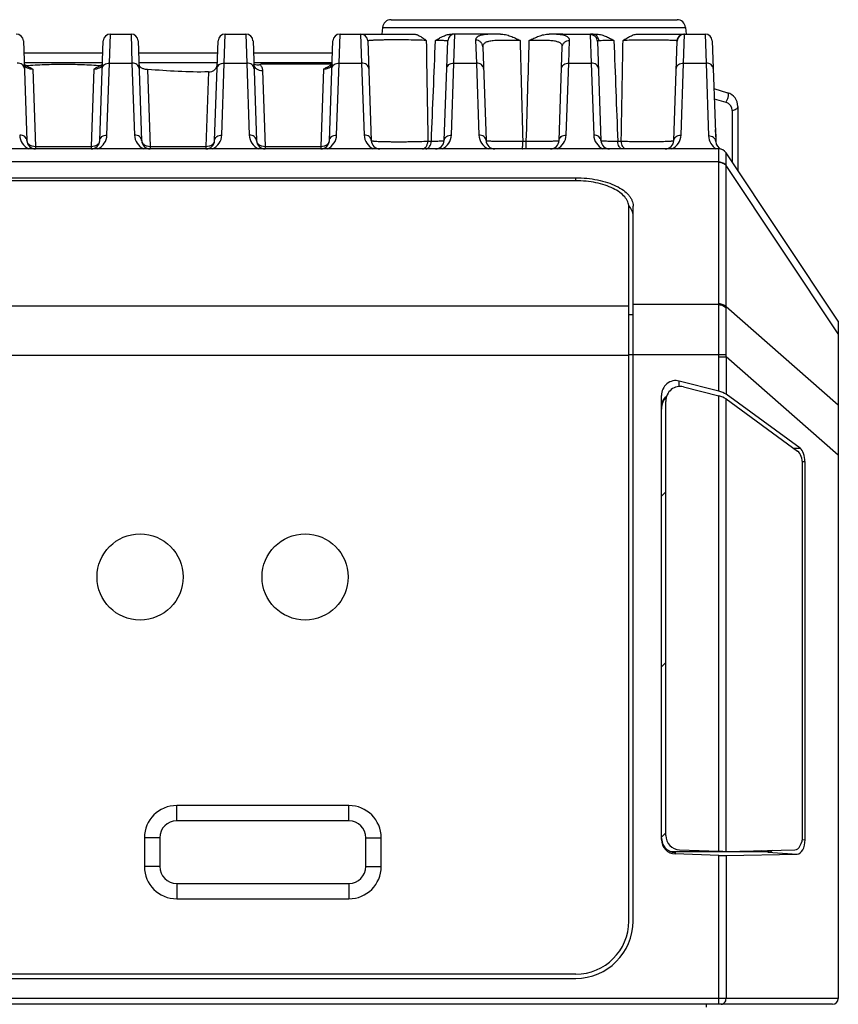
# Model space of a CAD drawing. Header units: millimetres. Extents: x 64 to 503, y 53 to 355.
# Tile 3 of 23: x 133 to 162, y 79 to 113. Entities that reach past the tile are written whole.
import ezdxf

# ---------------------------------------------------------------- set-up
doc = ezdxf.new("R2010")
doc.units = ezdxf.units.MM
doc.header["$LTSCALE"] = 32.67
doc.layers.add('00_COMPONENTS', color=7, linetype='CONTINUOUS')

msp = doc.modelspace()

# ---------------------------------------------------------------- linework, layer by layer
at = {"layer": '00_COMPONENTS', "color": 7}
for p, q in [((146.233, 112.856), (156.193, 112.856)), ((145.935, 112.587), (145.91, 112.356)), ((156.491, 112.587), (156.515, 112.356)), ((136.454, 112.356), (137.171, 112.356)), ((140.454, 112.356), (141.171, 112.356)), ((144.454, 112.356), (147.011, 112.356)), ((150.04, 112.355), (148.356, 112.356)), ((152.213, 112.355), (151.735, 112.354)), ((152.213, 112.356), (153.363, 112.356)), ((154.841, 112.356), (157.171, 112.356)), ((133.421, 112.114), (133.542, 108.645)), ((136.083, 108.645), (136.204, 112.114)), ((137.421, 112.114), (137.542, 108.645)), ((140.083, 108.645), (140.204, 112.114)), ((141.421, 112.114), (141.542, 108.645)), ((144.083, 108.645), (144.204, 112.114)), ((145.421, 112.114), (145.542, 108.645)), ((148.083, 108.645), (148.204, 112.114)), ((149.428, 111.912), (149.542, 108.645)), ((152.083, 108.645), (152.197, 111.905)), ((153.422, 112.096), (153.542, 108.645)), ((156.083, 108.645), (156.204, 112.111)), ((157.421, 112.114), (157.543, 108.614)), ((133.435, 111.706), (136.19, 111.706)), ((137.435, 111.706), (140.19, 111.706)), ((141.435, 111.706), (144.19, 111.706)), ((136.119, 111.259), (136.111, 111.255)), ((140.175, 111.29), (140.176, 111.295)), ((141.715, 111.315), (144.176, 111.315)), ((157.479, 110.456), (157.956, 110.313)), ((158.313, 109.834), (158.313, 107.606)), ((157.542, 108.868), (157.542, 108.667)), ((157.652, 108.356), (111.973, 108.356)), ((161.813, 102.356), (157.902, 108.222)), ((116.963, 107.349), (152.663, 107.349)), ((152.663, 107.243), (116.963, 107.243)), ((154.513, 81.456), (154.513, 106.334)), ((154.663, 81.456), (154.663, 106.365)), ((161.813, 102.356), (161.813, 78.756)), ((157.652, 99.914), (156.271, 100.269)), ((156.421, 100.069), (157.652, 99.753)), ((155.652, 84.292), (155.652, 99.76)), ((155.802, 84.437), (155.802, 99.559)), ((160.479, 97.924), (157.902, 99.808)), ((157.902, 99.646), (160.396, 97.823)), ((160.652, 97.46), (160.652, 84.289)), ((160.569, 84.437), (160.569, 97.36)), ((144.763, 85.481), (138.763, 85.481)), ((137.638, 84.356), (137.638, 83.356)), ((145.888, 83.356), (145.888, 84.356)), ((155.972, 83.876), (159.015, 83.876)), ((157.652, 83.738), (156.134, 83.792)), ((156.284, 83.937), (157.652, 83.888)), ((157.902, 83.884), (160.295, 83.937)), ((157.902, 83.734), (160.378, 83.788)), ((159.015, 83.876), (159.288, 83.876)), ((138.763, 82.231), (144.763, 82.231)), ((152.663, 79.606), (116.963, 79.606)), ((116.963, 79.456), (152.663, 79.456)), ((161.613, 78.556), (108.013, 78.556))]:
    msp.add_line(p, q, dxfattribs=at)
at = {"layer": '00_COMPONENTS', "color": 4}
for p, q in [((145.935, 112.587), (156.491, 112.587)), ((136.421, 111.346), (136.454, 112.356)), ((137.171, 112.356), (137.205, 111.346)), ((140.421, 111.346), (140.454, 112.356)), ((141.171, 112.356), (141.205, 111.346)), ((144.421, 111.346), (144.454, 112.356)), ((145.171, 112.356), (145.205, 111.346)), ((148.421, 111.346), (148.454, 112.356)), ((149.97, 112.355), (149.969, 112.355)), ((153.172, 112.336), (153.205, 111.346)), ((156.421, 111.346), (156.454, 112.353)), ((157.171, 112.356), (157.205, 111.346)), ((149.178, 112.143), (149.205, 111.346)), ((152.421, 111.346), (152.447, 112.135)), ((133.447, 111.365), (136.178, 111.365)), ((136.333, 108.836), (136.421, 111.346)), ((136.421, 111.346), (137.205, 111.346)), ((137.205, 111.346), (137.293, 108.836)), ((137.447, 111.365), (140.178, 111.365)), ((140.333, 108.836), (140.421, 111.346)), ((140.421, 111.346), (141.205, 111.346)), ((141.205, 111.346), (141.293, 108.836)), ((141.447, 111.365), (144.178, 111.365)), ((144.333, 108.836), (144.421, 111.346)), ((144.421, 111.346), (145.205, 111.346)), ((145.205, 111.346), (145.293, 108.836)), ((148.333, 108.836), (148.421, 111.346)), ((148.421, 111.346), (149.205, 111.346)), ((149.205, 111.346), (149.293, 108.836)), ((152.333, 108.836), (152.421, 111.346)), ((152.421, 111.346), (153.205, 111.346)), ((153.205, 111.346), (153.293, 108.836)), ((156.333, 108.836), (156.421, 111.346)), ((156.421, 111.346), (157.205, 111.346)), ((157.205, 111.346), (157.294, 108.805)), ((133.748, 111.129), (133.842, 108.443)), ((135.877, 111.129), (135.783, 108.443)), ((137.749, 111.124), (137.842, 108.443)), ((139.874, 111.036), (139.783, 108.443)), ((141.75, 111.089), (141.842, 108.443)), ((143.877, 111.129), (143.783, 108.443)), ((157.491, 110.102), (157.899, 109.98)), ((158.113, 109.693), (158.113, 107.906)), ((157.542, 108.868), (157.535, 108.863)), ((157.535, 108.861), (157.542, 108.868)), ((133.842, 108.443), (133.842, 108.356)), ((133.842, 108.443), (135.783, 108.443)), ((135.783, 108.443), (135.783, 108.356)), ((137.842, 108.443), (137.842, 108.356)), ((137.842, 108.443), (139.783, 108.443)), ((139.783, 108.443), (139.783, 108.356)), ((141.842, 108.443), (141.842, 108.356)), ((141.842, 108.443), (143.783, 108.443)), ((143.783, 108.443), (143.783, 108.356)), ((147.514, 108.624), (147.636, 108.624)), ((150.821, 108.624), (150.943, 108.624)), ((154.128, 108.624), (154.25, 108.624)), ((157.902, 108.222), (157.902, 108.222)), ((157.652, 107.903), (111.973, 107.903)), ((157.652, 102.967), (157.652, 107.894)), ((157.902, 102.851), (157.902, 107.777)), ((161.813, 101.911), (157.902, 107.777)), ((152.663, 107.243), (152.663, 107.349)), ((157.651, 102.93), (154.663, 102.93)), ((115.113, 102.886), (154.513, 102.886)), ((154.513, 102.581), (154.663, 102.581)), ((161.813, 99.427), (157.902, 102.851)), ((154.513, 101.188), (157.651, 101.188)), ((157.651, 101.188), (157.902, 101.194)), ((115.113, 101.165), (154.513, 101.165)), ((157.652, 99.914), (157.652, 101.112)), ((157.652, 101.112), (157.902, 101.112)), ((157.902, 101.112), (157.902, 99.808)), ((161.813, 97.688), (157.902, 101.112)), ((156.271, 100.083), (156.271, 100.269)), ((157.652, 83.888), (157.652, 99.753)), ((157.902, 83.884), (157.902, 99.646)), ((160.243, 97.935), (160.479, 97.924)), ((160.563, 97.465), (160.652, 97.46)), ((155.652, 96.256), (155.802, 96.406)), ((155.652, 90.316), (155.802, 90.466)), ((138.763, 84.947), (138.763, 85.481)), ((144.763, 84.947), (144.763, 85.481)), ((144.763, 84.947), (138.763, 84.947)), ((155.652, 84.376), (155.802, 84.526)), ((138.172, 84.356), (137.638, 84.356)), ((138.172, 84.356), (138.172, 83.356)), ((145.354, 83.356), (145.354, 84.356)), ((145.354, 84.356), (145.888, 84.356)), ((160.557, 84.295), (160.652, 84.289)), ((156.134, 83.846), (156.078, 83.85)), ((156.134, 83.846), (156.134, 83.792)), ((157.652, 78.556), (157.652, 83.738)), ((157.902, 83.734), (157.902, 78.756)), ((159.358, 83.851), (159.015, 83.876)), ((159.358, 83.851), (160.378, 83.788)), ((138.172, 83.356), (137.638, 83.356)), ((145.354, 83.356), (145.888, 83.356)), ((138.763, 82.764), (138.763, 82.231)), ((138.763, 82.764), (144.763, 82.764)), ((144.763, 82.764), (144.763, 82.231)), ((161.813, 78.756), (107.813, 78.756)), ((157.223, 78.456), (157.223, 78.556))]:
    msp.add_line(p, q, dxfattribs=at)
at = {"layer": '00_COMPONENTS', "color": 7}
for points in [[(133.515, 111.254), (133.507, 111.259), (133.5, 111.263), (133.493, 111.267), (133.487, 111.271)], [(133.547, 111.239), (133.543, 111.241), (133.533, 111.246), (133.524, 111.25), (133.515, 111.254)], [(136.111, 111.255), (136.102, 111.25), (136.093, 111.246), (136.084, 111.242), (136.078, 111.239)], [(136.138, 111.271), (136.133, 111.268), (136.126, 111.263), (136.119, 111.259)], [(141.45, 111.289), (141.45, 111.288), (141.45, 111.288), (141.45, 111.288), (141.45, 111.289), (141.45, 111.289), (141.45, 111.29)], [(144.158, 111.285), (144.153, 111.281), (144.148, 111.277), (144.142, 111.273), (144.136, 111.269), (144.129, 111.265), (144.121, 111.26), (144.114, 111.256), (144.105, 111.252), (144.096, 111.247), (144.087, 111.243), (144.078, 111.239)], [(144.169, 111.296), (144.166, 111.292), (144.162, 111.289), (144.158, 111.285)], [(144.176, 111.304), (144.176, 111.303), (144.174, 111.301), (144.172, 111.299), (144.169, 111.296)], [(148.176, 111.304), (148.176, 111.303), (148.174, 111.301), (148.172, 111.299), (148.169, 111.296)]]:
    msp.add_lwpolyline(points, dxfattribs=at)
for centre in [(137.486, 93.442), (143.236, 93.442)]:
    msp.add_circle(centre, 1.5, dxfattribs=at)
for centre, radius, start, end in [((146.233, 112.556), 0.3, 90, 174), ((156.193, 112.556), 0.3, 6, 90), ((133.171, 112.106), 0.25, 2, 90), ((136.454, 112.106), 0.25, 90, 178), ((137.171, 112.106), 0.25, 2, 90), ((140.454, 112.106), 0.25, 90, 178), ((141.171, 112.106), 0.25, 2, 90), ((144.454, 112.106), 0.25, 90, 178), ((145.171, 112.106), 0.25, 2, 90), ((148.454, 112.106), 0.25, 90, 178), ((156.454, 112.106), 0.25, 95.3333, 178), ((157.171, 112.106), 0.25, 2, 90), ((141.658, 111.822), 0.549, 247.6461, 248.608), ((140.649, 114.326), 3.194, 288.4506, 289.5064), ((157.813, 109.834), 0.5, 0, 73.3008), ((156.522, 108.868), 1.02, 359.9889, 8.9663), ((133.842, 108.656), 0.3, 182, 270), ((135.783, 108.656), 0.3, 270, 358), ((137.842, 108.656), 0.3, 182, 270), ((139.783, 108.656), 0.3, 270, 358), ((141.842, 108.656), 0.3, 182, 270), ((143.783, 108.656), 0.3, 270, 358), ((145.842, 108.656), 0.3, 182, 270), ((147.783, 108.656), 0.3, 270, 358), ((149.842, 108.656), 0.3, 182, 270), ((151.783, 108.656), 0.3, 270, 358), ((153.842, 108.656), 0.3, 182, 270), ((155.783, 108.656), 0.3, 270, 358), ((157.843, 108.624), 0.3, 182, 251.4343), ((157.652, 108.056), 0.3, 33.6901, 90), ((157.652, 108.056), 0.3, 87.2753, 89.9988), ((157.652, 108.055), 0.3, 85.9344, 87.276), ((138.763, 84.356), 1.125, 90, 180), ((144.763, 84.356), 1.125, 0, 90), ((156.145, 84.345), 0.499, 265.4742, 268.7876), ((138.763, 83.356), 1.125, 180, 270), ((144.763, 83.356), 1.125, 270, 360), ((152.663, 81.456), 2, 270, 360), ((152.663, 81.456), 1.85, 270, 360), ((161.613, 78.756), 0.2, 270, 360)]:
    msp.add_arc(centre, radius, start, end, dxfattribs=at)
at = {"layer": '00_COMPONENTS', "color": 4}
for centre, radius, start, end in [((150.067, 93.716), 18.64, 90.0825, 90.297), ((156.454, 112.103), 0.25, 89.9805, 177.983), ((1859.887, 137.834), 1712.622, 180.859896, 180.977254), ((141.599, 111.296), 0.149, 182, 182.7161), ((141.6, 111.296), 0.15, 182.718, 185.7993), ((157.813, 109.693), 0.3, 359.9999, 73.3009), ((133.842, 108.855), 0.55, 181.9999, 245.2671), ((135.783, 108.855), 0.55, 294.7328, 358.0001), ((137.842, 108.855), 0.55, 181.9999, 245.2671), ((139.783, 108.855), 0.55, 294.7328, 358.0001), ((141.842, 108.855), 0.55, 181.9999, 245.2671), ((143.783, 108.855), 0.55, 294.7328, 358.0001), ((145.842, 108.855), 0.55, 181.9999, 245.2671), ((147.783, 108.855), 0.55, 294.7328, 358.0001), ((149.842, 108.855), 0.55, 181.9997, 245.2674), ((151.783, 108.855), 0.55, 294.7322, 358.0007), ((153.842, 108.855), 0.55, 181.9999, 245.2671), ((155.783, 108.855), 0.55, 294.7328, 358.0001), ((157.843, 108.824), 0.55, 181.9997, 238.3751), ((157.652, 108.055), 0.3, 84.6818, 85.9344), ((157.652, 108.056), 0.3, 33.6508, 33.6901), ((156.407, 107.894), 1.245, 0.0001, 0.4328), ((156.62, 107.792), 1.282, 359.3359, 359.7699), ((156.823, 102.967), 0.829, 357.4052, 359.9954), ((156.918, 102.816), 0.984, 359.5877, 2.0452), ((154.228, 101.112), 3.424, 0.0019, 1.2766), ((154.209, 101.18), 3.693, 358.9442, 0.2128), ((138.763, 84.356), 0.591, 90, 180), ((144.763, 84.356), 0.591, 0, 90), ((138.763, 83.356), 0.591, 180, 270), ((144.763, 83.356), 0.591, 270, 360)]:
    msp.add_arc(centre, radius, start, end, dxfattribs=at)
at = {"layer": '00_COMPONENTS', "color": 7}
for centre, major_axis, ratio, start_param, end_param in [((156.541, 108.849), (0.479, 0.898), 0.977687, -1.071148, -0.914259), ((156.152, 99.76), (0, 0.524), 0.953479, -0.240077, 1.570796), ((156.302, 99.559), (0, 0.524), 0.953479, -0.240075, 1.570796), ((157.652, 99.819), (0.299, -0.085), 0.294741, 0.671259, 1.654052), ((156.018, 99.284), (-0.001, 0.501), 0.730594, 6.842726, 7.850231), ((157.652, 99.658), (0.299, -0.085), 0.294744, 0.671259, 1.654053), ((160.292, 97.36), (0, 0.5), 0.554295, -1.570796, -0.384969), ((160.375, 97.46), (0, 0.5), 0.554295, -1.570793, -0.384968), ((156.302, 84.437), (0, 0.5), 0.999265, 1.570796, 3.105928), ((160.292, 84.437), (0, 0.501), 0.553981, -3.129496, -1.570796), ((156.152, 84.292), (0, 0.5), 0.999265, 1.570796, 3.105926), ((156.018, 84.377), (0.001, 0.501), 0.731234, 1.640531, 2.163992), ((160.375, 84.289), (0, 0.501), 0.55398, -3.129496, -1.570793), ((156.018, 84.377), (0.001, 0.501), 0.731234, -3.322763, -3.140015), ((157.652, 83.9), (0.3, -0.011), 0.038313, -1.569426, -0.586633), ((157.652, 83.75), (0.3, -0.011), 0.038315, -1.569426, -0.586632), ((159.015, 84.377), (-0.001, 0.501), 0.731234, -3.143164, -2.767273), ((159.287, 84.377), (-0.001, 0.501), 0.731234, -3.143164, -2.7347)]:
    msp.add_ellipse(centre, major_axis=major_axis, ratio=ratio, start_param=start_param, end_param=end_param, dxfattribs=at)
for points, knots in [([(147.011, 112.356), (147.049, 112.356), (147.108, 112.343), (147.181, 112.312), (147.257, 112.272), (147.349, 112.212), (147.421, 112.159), (147.458, 112.132)], [0, 0, 0, 0, 0.227498, 0.347209, 0.471073, 0.729803, 1, 1, 1, 1]), ([(147.778, 112.132), (147.823, 112.159), (147.912, 112.214), (148.052, 112.286), (148.2, 112.34), (148.304, 112.356), (148.356, 112.356)], [0, 0, 0, 0, 0.250226, 0.501169, 0.751246, 1, 1, 1, 1]), ([(150.04, 112.355), (150.1, 112.355), (150.221, 112.339), (150.395, 112.285), (150.562, 112.212), (150.672, 112.158), (150.726, 112.131)], [0, 0, 0, 0, 0.248036, 0.497474, 0.7482, 1, 1, 1, 1]), ([(151.046, 112.131), (151.1, 112.158), (151.21, 112.212), (151.378, 112.284), (151.553, 112.338), (151.674, 112.354), (151.735, 112.354)], [0, 0, 0, 0, 0.250593, 0.500899, 0.750758, 1, 1, 1, 1]), ([(153.363, 112.356), (153.419, 112.356), (153.532, 112.34), (153.693, 112.286), (153.847, 112.214), (153.945, 112.159), (153.994, 112.132)], [0, 0, 0, 0, 0.250128, 0.500533, 0.750803, 1, 1, 1, 1]), ([(154.314, 112.132), (154.357, 112.159), (154.441, 112.213), (154.57, 112.284), (154.702, 112.339), (154.795, 112.356), (154.841, 112.356)], [0, 0, 0, 0, 0.262973, 0.518363, 0.764044, 1, 1, 1, 1]), ([(133.468, 111.284), (133.466, 111.286), (133.459, 111.291), (133.453, 111.298), (133.45, 111.303)], [0, 0, 0, 0, 0.253394, 1, 1, 1, 1]), ([(133.487, 111.271), (133.486, 111.272), (133.479, 111.276), (133.473, 111.281), (133.468, 111.284)], [0, 0, 0, 0, 0.235151, 1, 1, 1, 1]), ([(133.508, 111.258), (133.616, 111.266), (133.833, 111.279), (134.16, 111.295), (134.486, 111.304), (134.922, 111.308), (135.467, 111.297), (135.902, 111.273), (136.119, 111.259)], [0, 0, 0, 0, 0.124871, 0.249843, 0.374902, 0.500003, 0.750151, 1, 1, 1, 1]), ([(133.547, 111.239), (133.583, 111.225), (133.652, 111.19), (133.717, 111.149), (133.748, 111.129)], [0, 0, 0, 0, 0.507826, 1, 1, 1, 1]), ([(136.078, 111.239), (136.042, 111.225), (135.974, 111.19), (135.909, 111.149), (135.877, 111.129)], [0, 0, 0, 0, 0.507828, 1, 1, 1, 1]), ([(136.157, 111.284), (136.156, 111.283), (136.15, 111.278), (136.143, 111.274), (136.138, 111.271)], [0, 0, 0, 0, 0.260301, 1, 1, 1, 1]), ([(137.45, 111.278), (137.451, 111.268), (137.455, 111.248), (137.474, 111.22), (137.502, 111.196), (137.538, 111.175), (137.583, 111.157), (137.653, 111.136), (137.71, 111.128), (137.749, 111.124)], [0, 0, 0, 0, 0.081886, 0.169922, 0.271066, 0.389003, 0.524325, 0.67478, 1, 1, 1, 1]), ([(139.874, 111.036), (139.911, 111.037), (139.983, 111.049), (140.078, 111.099), (140.147, 111.178), (140.169, 111.243), (140.174, 111.276)], [0, 0, 0, 0, 0.263617, 0.518271, 0.762073, 1, 1, 1, 1]), ([(141.458, 111.31), (141.489, 111.298), (141.54, 111.284), (141.609, 111.283), (141.643, 111.29), (141.66, 111.296)], [0, 0, 0, 0, 0.49642, 0.747032, 1, 1, 1, 1]), ([(143.877, 111.129), (143.909, 111.149), (143.974, 111.19), (144.042, 111.225), (144.078, 111.239)], [0, 0, 0, 0, 0.492175, 1, 1, 1, 1]), ([(139.874, 111.036), (139.519, 111.027), (138.809, 111.042), (138.102, 111.095), (137.749, 111.124)], [0, 0, 0, 0, 0.500477, 1, 1, 1, 1]), ([(152.663, 107.349), (152.793, 107.349), (153.05, 107.336), (153.422, 107.282), (153.766, 107.193), (154.069, 107.073), (154.32, 106.927), (154.485, 106.78), (154.578, 106.654), (154.627, 106.56), (154.656, 106.463), (154.663, 106.397), (154.663, 106.365)], [0, 0, 0, 0, 0.162122, 0.319554, 0.467932, 0.603571, 0.723913, 0.828145, 0.874789, 0.918399, 0.959789, 1, 1, 1, 1]), ([(154.513, 106.334), (154.513, 106.364), (154.507, 106.425), (154.479, 106.514), (154.434, 106.601), (154.348, 106.718), (154.196, 106.853), (153.964, 106.988), (153.684, 107.099), (153.365, 107.181), (153.021, 107.231), (152.783, 107.243), (152.663, 107.243)], [0, 0, 0, 0, 0.040157, 0.081497, 0.125063, 0.171674, 0.275867, 0.396207, 0.531875, 0.680304, 0.837803, 1, 1, 1, 1]), ([(154.663, 106.017), (154.663, 106.049), (154.656, 106.115), (154.615, 106.249), (154.556, 106.34), (154.509, 106.395)], [0, 0, 0, 0, 0.234202, 0.475347, 1, 1, 1, 1]), ([(155.833, 99.74), (155.805, 99.72), (155.754, 99.675), (155.696, 99.588), (155.66, 99.489), (155.652, 99.418), (155.652, 99.383)], [0, 0, 0, 0, 0.243872, 0.490906, 0.742765, 1, 1, 1, 1]), ([(155.653, 84.3), (155.658, 84.241), (155.689, 84.124), (155.792, 83.979), (155.937, 83.88), (156.049, 83.852), (156.105, 83.847)], [0, 0, 0, 0, 0.257568, 0.509562, 0.756189, 1, 1, 1, 1]), ([(159.358, 83.851), (159.372, 83.851), (159.4, 83.854), (159.458, 83.873), (159.497, 83.899), (159.52, 83.92)], [0, 0, 0, 0, 0.234891, 0.477382, 1, 1, 1, 1])]:
    msp.add_open_spline(points, degree=3, knots=knots, dxfattribs=at)
at = {"layer": '00_COMPONENTS', "color": 4}
for points, knots in [([(149.969, 112.355), (149.909, 112.355), (149.796, 112.354), (149.636, 112.348), (149.497, 112.337), (149.382, 112.318), (149.303, 112.294), (149.253, 112.269), (149.225, 112.249), (149.203, 112.226), (149.188, 112.201), (149.179, 112.172), (149.178, 112.153), (149.178, 112.143)], [0, 0, 0, 0, 0.204202, 0.38707, 0.545383, 0.677302, 0.782973, 0.826899, 0.865839, 0.90098, 0.933877, 0.966312, 1, 1, 1, 1]), ([(152.447, 112.135), (152.447, 112.145), (152.446, 112.164), (152.439, 112.191), (152.425, 112.216), (152.398, 112.248), (152.347, 112.281), (152.265, 112.309), (152.162, 112.329), (152.037, 112.343), (151.893, 112.351), (151.79, 112.353), (151.735, 112.354)], [0, 0, 0, 0, 0.035588, 0.069837, 0.104292, 0.140597, 0.224178, 0.329209, 0.45946, 0.6157, 0.796735, 1, 1, 1, 1]), ([(153.232, 112.356), (153.223, 112.356), (153.208, 112.355), (153.19, 112.352), (153.18, 112.348), (153.175, 112.345), (153.172, 112.341), (153.172, 112.338), (153.172, 112.336)], [0, 0, 0, 0, 0.390631, 0.67265, 0.776712, 0.860528, 0.931237, 1, 1, 1, 1]), ([(153.422, 112.096), (153.421, 112.128), (153.406, 112.191), (153.35, 112.271), (153.268, 112.324), (153.204, 112.336), (153.172, 112.336)], [0, 0, 0, 0, 0.249561, 0.499376, 0.749553, 1, 1, 1, 1]), ([(153.471, 112.121), (153.469, 112.152), (153.454, 112.214), (153.4, 112.292), (153.323, 112.343), (153.262, 112.356), (153.232, 112.356)], [0, 0, 0, 0, 0.254827, 0.506703, 0.754701, 1, 1, 1, 1]), ([(156.197, 112.118), (156.199, 112.15), (156.214, 112.213), (156.27, 112.291), (156.351, 112.343), (156.414, 112.356), (156.445, 112.356)], [0, 0, 0, 0, 0.250683, 0.50095, 0.750666, 1, 1, 1, 1]), ([(156.454, 112.353), (156.454, 112.353), (156.454, 112.354), (156.452, 112.355), (156.449, 112.355), (156.447, 112.356), (156.445, 112.356)], [0, 0, 0, 0, 0.138623, 0.326545, 0.609015, 1, 1, 1, 1]), ([(147.458, 112.132), (147.364, 112.136), (147.159, 112.143), (146.895, 112.148), (146.667, 112.15), (146.491, 112.151), (146.318, 112.151), (146.152, 112.151), (145.996, 112.149), (145.854, 112.146), (145.729, 112.142), (145.637, 112.139), (145.573, 112.135), (145.534, 112.133), (145.5, 112.13), (145.473, 112.127), (145.451, 112.124), (145.437, 112.122), (145.428, 112.119), (145.424, 112.118), (145.421, 112.116), (145.421, 112.114)], [0, 0, 0, 0, 0.138826, 0.301633, 0.387768, 0.47452, 0.559916, 0.642008, 0.71894, 0.789016, 0.850745, 0.902874, 0.925017, 0.944407, 0.960961, 0.974612, 0.985313, 0.993044, 0.995804, 0.997843, 1, 1, 1, 1]), ([(148.204, 112.114), (148.204, 112.115), (148.201, 112.116), (148.197, 112.117), (148.187, 112.119), (148.175, 112.12), (148.16, 112.121), (148.14, 112.122), (148.118, 112.124), (148.081, 112.125), (148.028, 112.127), (147.955, 112.129), (147.87, 112.13), (147.81, 112.131), (147.778, 112.132)], [0, 0, 0, 0, 0.00524, 0.017941, 0.038685, 0.067525, 0.104423, 0.149298, 0.202041, 0.262511, 0.40596, 0.578057, 0.776835, 1, 1, 1, 1]), ([(149.428, 111.912), (149.427, 111.943), (149.412, 112.004), (149.356, 112.081), (149.274, 112.132), (149.21, 112.143), (149.178, 112.143)], [0, 0, 0, 0, 0.245058, 0.492993, 0.745005, 1, 1, 1, 1]), ([(150.726, 112.131), (150.641, 112.131), (150.474, 112.132), (150.23, 112.134), (150.003, 112.133), (149.831, 112.127), (149.71, 112.113), (149.634, 112.1), (149.569, 112.082), (149.516, 112.059), (149.475, 112.031), (149.446, 111.996), (149.43, 111.956), (149.428, 111.927), (149.428, 111.912)], [0, 0, 0, 0, 0.181963, 0.359225, 0.523598, 0.667399, 0.729586, 0.784589, 0.832293, 0.873087, 0.908056, 0.939123, 0.968896, 1, 1, 1, 1]), ([(152.197, 111.905), (152.198, 111.919), (152.196, 111.946), (152.182, 111.984), (152.158, 112.018), (152.122, 112.047), (152.077, 112.07), (152.021, 112.089), (151.956, 112.104), (151.85, 112.12), (151.699, 112.13), (151.497, 112.133), (151.277, 112.133), (151.124, 112.132), (151.046, 112.131)], [0, 0, 0, 0, 0.032735, 0.063997, 0.096051, 0.131264, 0.171543, 0.218105, 0.271541, 0.331952, 0.472416, 0.634996, 0.813243, 1, 1, 1, 1]), ([(152.197, 111.905), (152.198, 111.936), (152.213, 111.997), (152.269, 112.074), (152.351, 112.124), (152.415, 112.136), (152.447, 112.135)], [0, 0, 0, 0, 0.244879, 0.492741, 0.744826, 1, 1, 1, 1]), ([(153.471, 112.121), (153.464, 112.121), (153.451, 112.119), (153.435, 112.115), (153.424, 112.107), (153.422, 112.099), (153.422, 112.096)], [0, 0, 0, 0, 0.364483, 0.634195, 0.829455, 1, 1, 1, 1]), ([(153.994, 112.132), (153.935, 112.131), (153.827, 112.13), (153.68, 112.128), (153.564, 112.125), (153.498, 112.123), (153.471, 112.121)], [0, 0, 0, 0, 0.336442, 0.621129, 0.844697, 1, 1, 1, 1]), ([(154.25, 108.624), (154.255, 108.917), (154.277, 110.086), (154.299, 111.255), (154.314, 112.132)], [0, 0, 0, 0, 0.250067, 1, 1, 1, 1]), ([(156.187, 112.121), (156.176, 112.123), (156.147, 112.126), (156.095, 112.13), (156.026, 112.133), (155.941, 112.136), (155.84, 112.139), (155.681, 112.142), (155.458, 112.145), (155.173, 112.145), (154.788, 112.142), (154.5, 112.137), (154.314, 112.132)], [0, 0, 0, 0, 0.018422, 0.04637, 0.083502, 0.129314, 0.183145, 0.244187, 0.383995, 0.539786, 0.701338, 1, 1, 1, 1]), ([(156.197, 112.118), (156.197, 112.119), (156.193, 112.119), (156.19, 112.12), (156.187, 112.121)], [0, 0, 0, 0, 0.211972, 1, 1, 1, 1]), ([(156.204, 112.111), (156.204, 112.112), (156.204, 112.114), (156.202, 112.117), (156.199, 112.118), (156.197, 112.118)], [0, 0, 0, 0, 0.214692, 0.431243, 1, 1, 1, 1]), ([(133.455, 111.156), (133.454, 111.168), (133.45, 111.194), (133.429, 111.244), (133.38, 111.298), (133.299, 111.338), (133.237, 111.347), (133.205, 111.346)], [0, 0, 0, 0, 0.11147, 0.225191, 0.464635, 0.725094, 1, 1, 1, 1]), ([(133.748, 111.129), (133.71, 111.129), (133.653, 111.137), (133.583, 111.16), (133.538, 111.181), (133.501, 111.207), (133.473, 111.234), (133.455, 111.262), (133.45, 111.281), (133.45, 111.29)], [0, 0, 0, 0, 0.318416, 0.468389, 0.606745, 0.730078, 0.836184, 0.925046, 1, 1, 1, 1]), ([(136.176, 111.29), (136.175, 111.281), (136.17, 111.262), (136.152, 111.234), (136.125, 111.207), (136.088, 111.181), (136.043, 111.16), (135.973, 111.137), (135.916, 111.129), (135.877, 111.129)], [0, 0, 0, 0, 0.074955, 0.163816, 0.269922, 0.393255, 0.531611, 0.681584, 1, 1, 1, 1]), ([(136.171, 111.156), (136.171, 111.168), (136.175, 111.194), (136.196, 111.244), (136.245, 111.298), (136.327, 111.338), (136.389, 111.347), (136.421, 111.346)], [0, 0, 0, 0, 0.11147, 0.225191, 0.464635, 0.725094, 1, 1, 1, 1]), ([(137.455, 111.156), (137.454, 111.168), (137.45, 111.194), (137.429, 111.244), (137.38, 111.298), (137.299, 111.338), (137.237, 111.347), (137.205, 111.346)], [0, 0, 0, 0, 0.11147, 0.225191, 0.464635, 0.725094, 1, 1, 1, 1]), ([(140.171, 111.156), (140.171, 111.168), (140.175, 111.194), (140.196, 111.244), (140.245, 111.298), (140.327, 111.338), (140.389, 111.347), (140.421, 111.346)], [0, 0, 0, 0, 0.11147, 0.225191, 0.464635, 0.725094, 1, 1, 1, 1]), ([(140.176, 111.29), (140.176, 111.289), (140.175, 111.284), (140.174, 111.28), (140.174, 111.276)], [0, 0, 0, 0, 0.244058, 1, 1, 1, 1]), ([(141.455, 111.156), (141.454, 111.168), (141.45, 111.194), (141.429, 111.244), (141.38, 111.298), (141.299, 111.338), (141.237, 111.347), (141.205, 111.346)], [0, 0, 0, 0, 0.11147, 0.225191, 0.464635, 0.725094, 1, 1, 1, 1]), ([(141.451, 111.28), (141.452, 111.267), (141.458, 111.24), (141.478, 111.203), (141.508, 111.169), (141.56, 111.129), (141.641, 111.096), (141.713, 111.088), (141.75, 111.089)], [0, 0, 0, 0, 0.103646, 0.211474, 0.325907, 0.44813, 0.714127, 1, 1, 1, 1]), ([(141.66, 111.296), (141.686, 111.266), (141.72, 111.217), (141.744, 111.144), (141.749, 111.107), (141.75, 111.089)], [0, 0, 0, 0, 0.516211, 0.76063, 1, 1, 1, 1]), ([(144.176, 111.29), (144.175, 111.281), (144.17, 111.262), (144.152, 111.234), (144.125, 111.207), (144.088, 111.181), (144.043, 111.16), (143.973, 111.137), (143.916, 111.129), (143.877, 111.129)], [0, 0, 0, 0, 0.074957, 0.163819, 0.269925, 0.393258, 0.531614, 0.681585, 1, 1, 1, 1]), ([(144.171, 111.156), (144.171, 111.168), (144.175, 111.194), (144.196, 111.244), (144.245, 111.298), (144.327, 111.338), (144.389, 111.347), (144.421, 111.346)], [0, 0, 0, 0, 0.11147, 0.225191, 0.464635, 0.725094, 1, 1, 1, 1]), ([(145.455, 111.156), (145.454, 111.168), (145.45, 111.194), (145.429, 111.244), (145.38, 111.298), (145.299, 111.338), (145.237, 111.347), (145.205, 111.346)], [0, 0, 0, 0, 0.11147, 0.225191, 0.464635, 0.725094, 1, 1, 1, 1]), ([(148.171, 111.156), (148.171, 111.168), (148.175, 111.194), (148.196, 111.244), (148.245, 111.298), (148.327, 111.338), (148.389, 111.347), (148.421, 111.346)], [0, 0, 0, 0, 0.11147, 0.225191, 0.464635, 0.725094, 1, 1, 1, 1]), ([(149.455, 111.156), (149.454, 111.168), (149.45, 111.194), (149.429, 111.244), (149.38, 111.298), (149.299, 111.338), (149.237, 111.347), (149.205, 111.346)], [0, 0, 0, 0, 0.11147, 0.225191, 0.464635, 0.725094, 1, 1, 1, 1]), ([(152.171, 111.156), (152.171, 111.168), (152.175, 111.194), (152.196, 111.244), (152.245, 111.298), (152.327, 111.338), (152.389, 111.347), (152.421, 111.346)], [0, 0, 0, 0, 0.11147, 0.225191, 0.464635, 0.725094, 1, 1, 1, 1]), ([(153.455, 111.156), (153.454, 111.168), (153.45, 111.194), (153.429, 111.244), (153.38, 111.298), (153.299, 111.338), (153.237, 111.347), (153.205, 111.346)], [0, 0, 0, 0, 0.11147, 0.225191, 0.464635, 0.725094, 1, 1, 1, 1]), ([(156.171, 111.156), (156.171, 111.168), (156.175, 111.194), (156.196, 111.244), (156.245, 111.298), (156.327, 111.338), (156.389, 111.347), (156.421, 111.346)], [0, 0, 0, 0, 0.11147, 0.225191, 0.464635, 0.725094, 1, 1, 1, 1]), ([(157.455, 111.156), (157.454, 111.168), (157.45, 111.194), (157.429, 111.244), (157.38, 111.298), (157.299, 111.338), (157.237, 111.347), (157.205, 111.346)], [0, 0, 0, 0, 0.11147, 0.225191, 0.464635, 0.725094, 1, 1, 1, 1]), ([(157.956, 110.313), (157.959, 110.312), (157.964, 110.309), (157.97, 110.3), (157.974, 110.288), (157.976, 110.272), (157.977, 110.254), (157.976, 110.224), (157.971, 110.182), (157.959, 110.129), (157.943, 110.075), (157.923, 110.025), (157.907, 109.994), (157.899, 109.98)], [0, 0, 0, 0, 0.023306, 0.051554, 0.087411, 0.131757, 0.184516, 0.245088, 0.385629, 0.543491, 0.706725, 0.862811, 1, 1, 1, 1]), ([(158.313, 109.834), (158.313, 109.825), (158.31, 109.806), (158.294, 109.769), (158.254, 109.729), (158.189, 109.7), (158.139, 109.693), (158.113, 109.693)], [0, 0, 0, 0, 0.103596, 0.210948, 0.445697, 0.712572, 1, 1, 1, 1]), ([(133.542, 108.645), (133.542, 108.658), (133.538, 108.684), (133.517, 108.734), (133.468, 108.788), (133.386, 108.828), (133.324, 108.836), (133.293, 108.836)], [0, 0, 0, 0, 0.11147, 0.225191, 0.464635, 0.725094, 1, 1, 1, 1]), ([(136.083, 108.645), (136.084, 108.658), (136.088, 108.684), (136.109, 108.734), (136.158, 108.788), (136.239, 108.828), (136.301, 108.836), (136.333, 108.836)], [0, 0, 0, 0, 0.11147, 0.225191, 0.464635, 0.725094, 1, 1, 1, 1]), ([(137.542, 108.645), (137.542, 108.658), (137.538, 108.684), (137.517, 108.734), (137.468, 108.788), (137.386, 108.828), (137.324, 108.836), (137.293, 108.836)], [0, 0, 0, 0, 0.11147, 0.225191, 0.464635, 0.725094, 1, 1, 1, 1]), ([(140.083, 108.645), (140.084, 108.658), (140.088, 108.684), (140.109, 108.734), (140.158, 108.788), (140.239, 108.828), (140.301, 108.836), (140.333, 108.836)], [0, 0, 0, 0, 0.11147, 0.225191, 0.464635, 0.725094, 1, 1, 1, 1]), ([(141.542, 108.645), (141.542, 108.658), (141.538, 108.684), (141.517, 108.734), (141.468, 108.788), (141.386, 108.828), (141.324, 108.836), (141.293, 108.836)], [0, 0, 0, 0, 0.11147, 0.225191, 0.464635, 0.725094, 1, 1, 1, 1]), ([(144.083, 108.645), (144.084, 108.658), (144.088, 108.684), (144.109, 108.734), (144.158, 108.788), (144.239, 108.828), (144.301, 108.836), (144.333, 108.836)], [0, 0, 0, 0, 0.11147, 0.225191, 0.464635, 0.725094, 1, 1, 1, 1]), ([(145.542, 108.645), (145.542, 108.658), (145.538, 108.684), (145.517, 108.734), (145.468, 108.788), (145.386, 108.828), (145.324, 108.836), (145.293, 108.836)], [0, 0, 0, 0, 0.11147, 0.225191, 0.464635, 0.725094, 1, 1, 1, 1]), ([(148.083, 108.645), (148.084, 108.658), (148.088, 108.684), (148.109, 108.734), (148.158, 108.788), (148.239, 108.828), (148.301, 108.836), (148.333, 108.836)], [0, 0, 0, 0, 0.11147, 0.225191, 0.464635, 0.725094, 1, 1, 1, 1]), ([(149.542, 108.645), (149.542, 108.658), (149.538, 108.684), (149.517, 108.734), (149.468, 108.788), (149.386, 108.828), (149.324, 108.836), (149.293, 108.836)], [0, 0, 0, 0, 0.11147, 0.225191, 0.464635, 0.725094, 1, 1, 1, 1]), ([(152.083, 108.645), (152.084, 108.658), (152.088, 108.684), (152.109, 108.734), (152.158, 108.788), (152.239, 108.828), (152.301, 108.836), (152.333, 108.836)], [0, 0, 0, 0, 0.11147, 0.225191, 0.464635, 0.725094, 1, 1, 1, 1]), ([(153.542, 108.645), (153.542, 108.658), (153.538, 108.684), (153.517, 108.734), (153.468, 108.788), (153.386, 108.828), (153.324, 108.836), (153.293, 108.836)], [0, 0, 0, 0, 0.11147, 0.225191, 0.464635, 0.725094, 1, 1, 1, 1]), ([(156.083, 108.645), (156.084, 108.658), (156.088, 108.684), (156.109, 108.734), (156.158, 108.788), (156.239, 108.828), (156.301, 108.836), (156.333, 108.836)], [0, 0, 0, 0, 0.11147, 0.225191, 0.464635, 0.725094, 1, 1, 1, 1]), ([(157.543, 108.614), (157.543, 108.627), (157.539, 108.653), (157.518, 108.702), (157.469, 108.756), (157.388, 108.796), (157.325, 108.805), (157.294, 108.805)], [0, 0, 0, 0, 0.11147, 0.225191, 0.464635, 0.725094, 1, 1, 1, 1]), ([(133.542, 108.645), (133.543, 108.631), (133.548, 108.603), (133.566, 108.564), (133.595, 108.529), (133.647, 108.487), (133.731, 108.451), (133.804, 108.443), (133.842, 108.443)], [0, 0, 0, 0, 0.103691, 0.211038, 0.324855, 0.446641, 0.712771, 1, 1, 1, 1]), ([(135.783, 108.443), (135.821, 108.443), (135.895, 108.451), (135.979, 108.487), (136.031, 108.529), (136.059, 108.564), (136.078, 108.603), (136.083, 108.631), (136.083, 108.645)], [0, 0, 0, 0, 0.287229, 0.553359, 0.675145, 0.788962, 0.896309, 1, 1, 1, 1]), ([(137.542, 108.645), (137.543, 108.631), (137.548, 108.603), (137.566, 108.564), (137.595, 108.529), (137.647, 108.487), (137.731, 108.451), (137.804, 108.443), (137.842, 108.443)], [0, 0, 0, 0, 0.103691, 0.211038, 0.324855, 0.446641, 0.712771, 1, 1, 1, 1]), ([(139.783, 108.443), (139.821, 108.443), (139.895, 108.451), (139.979, 108.487), (140.031, 108.529), (140.059, 108.564), (140.078, 108.603), (140.083, 108.631), (140.083, 108.645)], [0, 0, 0, 0, 0.287229, 0.553359, 0.675145, 0.788962, 0.896309, 1, 1, 1, 1]), ([(141.542, 108.645), (141.543, 108.631), (141.548, 108.603), (141.566, 108.564), (141.595, 108.529), (141.647, 108.487), (141.731, 108.451), (141.804, 108.443), (141.842, 108.443)], [0, 0, 0, 0, 0.103691, 0.211038, 0.324855, 0.446641, 0.712771, 1, 1, 1, 1]), ([(143.783, 108.443), (143.821, 108.443), (143.895, 108.451), (143.979, 108.487), (144.031, 108.529), (144.059, 108.564), (144.078, 108.603), (144.083, 108.631), (144.083, 108.645)], [0, 0, 0, 0, 0.287229, 0.553359, 0.675145, 0.788962, 0.896309, 1, 1, 1, 1]), ([(145.542, 108.645), (145.542, 108.643), (145.545, 108.641), (145.55, 108.64), (145.558, 108.637), (145.571, 108.634), (145.592, 108.631), (145.619, 108.628), (145.665, 108.624), (145.737, 108.619), (145.837, 108.615), (145.956, 108.611), (146.09, 108.608), (146.238, 108.606), (146.396, 108.605), (146.561, 108.605), (146.73, 108.606), (146.952, 108.608), (147.214, 108.613), (147.419, 108.62), (147.514, 108.624)], [0, 0, 0, 0, 0.002357, 0.00446, 0.007263, 0.015027, 0.025693, 0.039239, 0.055613, 0.096548, 0.147751, 0.208243, 0.276839, 0.35217, 0.432717, 0.516839, 0.602816, 0.68889, 0.854358, 1, 1, 1, 1]), ([(147.321, 108.356), (147.333, 108.356), (147.357, 108.359), (147.392, 108.375), (147.424, 108.399), (147.464, 108.445), (147.5, 108.521), (147.512, 108.589), (147.514, 108.624)], [0, 0, 0, 0, 0.099433, 0.203168, 0.314504, 0.435217, 0.703966, 1, 1, 1, 1]), ([(147.448, 108.356), (147.46, 108.356), (147.484, 108.359), (147.518, 108.375), (147.549, 108.4), (147.587, 108.446), (147.621, 108.521), (147.633, 108.589), (147.636, 108.624)], [0, 0, 0, 0, 0.097417, 0.199535, 0.309906, 0.43039, 0.700682, 1, 1, 1, 1]), ([(147.636, 108.624), (147.669, 108.625), (147.732, 108.626), (147.82, 108.627), (147.897, 108.63), (147.953, 108.632), (147.992, 108.634), (148.015, 108.635), (148.035, 108.637), (148.052, 108.638), (148.065, 108.64), (148.075, 108.641), (148.08, 108.643), (148.083, 108.644), (148.083, 108.645)], [0, 0, 0, 0, 0.221544, 0.419408, 0.591171, 0.734733, 0.795385, 0.84837, 0.893537, 0.930762, 0.959956, 0.981079, 0.994203, 1, 1, 1, 1]), ([(149.542, 108.645), (149.542, 108.644), (149.545, 108.643), (149.55, 108.642), (149.558, 108.64), (149.568, 108.639), (149.582, 108.637), (149.607, 108.635), (149.645, 108.633), (149.7, 108.63), (149.765, 108.628), (149.84, 108.626), (149.925, 108.625), (150.018, 108.624), (150.157, 108.622), (150.344, 108.622), (150.579, 108.622), (150.74, 108.623), (150.821, 108.624)], [0, 0, 0, 0, 0.001789, 0.005691, 0.011935, 0.020553, 0.031539, 0.044876, 0.078471, 0.121018, 0.172092, 0.231172, 0.297652, 0.370842, 0.449981, 0.622736, 0.808677, 1, 1, 1, 1]), ([(150.801, 108.356), (150.802, 108.356), (150.803, 108.357), (150.806, 108.364), (150.809, 108.379), (150.812, 108.402), (150.815, 108.435), (150.818, 108.475), (150.819, 108.521), (150.821, 108.571), (150.821, 108.606), (150.821, 108.624)], [0, 0, 0, 0, 0.008366, 0.023877, 0.080466, 0.170917, 0.29262, 0.441657, 0.613122, 0.801318, 1, 1, 1, 1]), ([(150.929, 108.356), (150.929, 108.356), (150.93, 108.358), (150.931, 108.361), (150.933, 108.368), (150.934, 108.376), (150.935, 108.387), (150.937, 108.406), (150.938, 108.435), (150.94, 108.475), (150.941, 108.521), (150.942, 108.571), (150.943, 108.606), (150.943, 108.624)], [0, 0, 0, 0, 0.006709, 0.021458, 0.045052, 0.077476, 0.11852, 0.167871, 0.289835, 0.439362, 0.611487, 0.800464, 1, 1, 1, 1]), ([(150.943, 108.624), (151.018, 108.624), (151.165, 108.623), (151.378, 108.623), (151.545, 108.624), (151.668, 108.625), (151.75, 108.627), (151.824, 108.628), (151.89, 108.63), (151.947, 108.632), (151.994, 108.634), (152.027, 108.636), (152.049, 108.638), (152.061, 108.639), (152.07, 108.641), (152.077, 108.642), (152.081, 108.643), (152.083, 108.644), (152.083, 108.645)], [0, 0, 0, 0, 0.197513, 0.38603, 0.558715, 0.637141, 0.709328, 0.774628, 0.832459, 0.882309, 0.92374, 0.956395, 0.969346, 0.980011, 0.988375, 0.994438, 0.998234, 1, 1, 1, 1]), ([(153.542, 108.645), (153.542, 108.645), (153.543, 108.644), (153.547, 108.642), (153.554, 108.641), (153.567, 108.639), (153.584, 108.637), (153.606, 108.636), (153.633, 108.634), (153.665, 108.633), (153.715, 108.631), (153.79, 108.629), (153.89, 108.627), (154.005, 108.625), (154.086, 108.624), (154.128, 108.624)], [0, 0, 0, 0, 0.001994, 0.005621, 0.018841, 0.040312, 0.070047, 0.107958, 0.153908, 0.20772, 0.26918, 0.41402, 0.586065, 0.782476, 1, 1, 1, 1]), ([(154.281, 108.356), (154.272, 108.356), (154.252, 108.359), (154.224, 108.375), (154.199, 108.4), (154.168, 108.447), (154.14, 108.523), (154.13, 108.589), (154.128, 108.624)], [0, 0, 0, 0, 0.085301, 0.177941, 0.282929, 0.402393, 0.681945, 1, 1, 1, 1]), ([(154.25, 108.624), (154.346, 108.621), (154.548, 108.616), (154.802, 108.613), (155.013, 108.611), (155.169, 108.611), (155.32, 108.611), (155.464, 108.612), (155.597, 108.614), (155.717, 108.617), (155.823, 108.62), (155.901, 108.624), (155.954, 108.627), (155.988, 108.629), (156.016, 108.631), (156.039, 108.634), (156.058, 108.636), (156.071, 108.639), (156.079, 108.641), (156.083, 108.644), (156.083, 108.645)], [0, 0, 0, 0, 0.157885, 0.329094, 0.415934, 0.501533, 0.58436, 0.662936, 0.735863, 0.801854, 0.859756, 0.908572, 0.929308, 0.947477, 0.963007, 0.975839, 0.98593, 0.993258, 0.997855, 1, 1, 1, 1]), ([(154.409, 108.356), (154.399, 108.356), (154.378, 108.359), (154.35, 108.375), (154.323, 108.4), (154.291, 108.447), (154.262, 108.523), (154.252, 108.589), (154.25, 108.624)], [0, 0, 0, 0, 0.087671, 0.18213, 0.288113, 0.407729, 0.685477, 1, 1, 1, 1]), ([(157.652, 107.903), (157.652, 107.938), (157.652, 108.003), (157.651, 108.094), (157.651, 108.162), (157.651, 108.209), (157.651, 108.239), (157.651, 108.266), (157.651, 108.289), (157.651, 108.309), (157.651, 108.325), (157.652, 108.337), (157.652, 108.344), (157.652, 108.348), (157.652, 108.351), (157.652, 108.354), (157.652, 108.355), (157.652, 108.356), (157.652, 108.356)], [0, 0, 0, 0, 0.230373, 0.431993, 0.604019, 0.678712, 0.74575, 0.805065, 0.856595, 0.900289, 0.9361, 0.963992, 0.974959, 0.983937, 0.990923, 0.995919, 0.99893, 1, 1, 1, 1]), ([(157.902, 107.787), (157.902, 107.82), (157.902, 107.882), (157.903, 107.968), (157.903, 108.042), (157.904, 108.103), (157.904, 108.146), (157.903, 108.174), (157.903, 108.19), (157.903, 108.203), (157.903, 108.212), (157.902, 108.218), (157.902, 108.221), (157.902, 108.222)], [0, 0, 0, 0, 0.226893, 0.425884, 0.596238, 0.737337, 0.848647, 0.892993, 0.929737, 0.958839, 0.980267, 0.993992, 1, 1, 1, 1]), ([(157.652, 107.903), (157.677, 107.903), (157.725, 107.898), (157.794, 107.875), (157.855, 107.838), (157.888, 107.805), (157.902, 107.787)], [0, 0, 0, 0, 0.258094, 0.512466, 0.760255, 1, 1, 1, 1]), ([(157.652, 107.894), (157.677, 107.894), (157.725, 107.888), (157.794, 107.865), (157.855, 107.828), (157.888, 107.795), (157.902, 107.777)], [0, 0, 0, 0, 0.257977, 0.51233, 0.760173, 1, 1, 1, 1]), ([(157.651, 101.188), (157.648, 101.362), (157.647, 101.698), (157.649, 102.107), (157.648, 102.408), (157.648, 102.604), (157.648, 102.776), (157.65, 102.881), (157.651, 102.93)], [0, 0, 0, 0, 0.299862, 0.578924, 0.70451, 0.817823, 0.91689, 1, 1, 1, 1]), ([(157.651, 102.93), (157.676, 102.929), (157.725, 102.923), (157.795, 102.899), (157.856, 102.861), (157.889, 102.827), (157.902, 102.809)], [0, 0, 0, 0, 0.257452, 0.511772, 0.759874, 1, 1, 1, 1]), ([(157.652, 102.967), (157.677, 102.967), (157.725, 102.962), (157.794, 102.939), (157.855, 102.902), (157.888, 102.869), (157.902, 102.851)], [0, 0, 0, 0, 0.257977, 0.51233, 0.760173, 1, 1, 1, 1]), ([(157.902, 101.194), (157.902, 101.354), (157.906, 101.663), (157.91, 102.1), (157.907, 102.432), (157.903, 102.662), (157.902, 102.762), (157.902, 102.809)], [0, 0, 0, 0, 0.297314, 0.573952, 0.813228, 0.914074, 1, 1, 1, 1]), ([(157.735, 78.556), (157.746, 78.556), (157.768, 78.558), (157.811, 78.574), (157.858, 78.613), (157.894, 78.679), (157.902, 78.73), (157.902, 78.756)], [0, 0, 0, 0, 0.113921, 0.229702, 0.470979, 0.729671, 1, 1, 1, 1])]:
    msp.add_open_spline(points, degree=3, knots=knots, dxfattribs=at)
for points in [[(147.636, 108.624), (147.683, 109.793), (147.73, 110.962), (147.778, 112.132)], [(150.726, 112.131), (150.757, 110.962), (150.789, 109.793), (150.821, 108.624)], [(150.943, 108.624), (150.977, 109.793), (151.012, 110.962), (151.046, 112.131)], [(153.994, 112.132), (154.039, 110.962), (154.084, 109.793), (154.128, 108.624)]]:
    msp.add_open_spline(points, degree=3, dxfattribs=at)
at = {"layer": '00_COMPONENTS', "color": 7}
for points in [[(136.167, 111.292), (136.164, 111.289), (136.161, 111.287), (136.157, 111.284)], [(136.176, 111.303), (136.173, 111.299), (136.17, 111.296), (136.167, 111.292)], [(140.174, 111.276), (140.174, 111.281), (140.175, 111.286), (140.175, 111.29)]]:
    msp.add_open_spline(points, degree=3, dxfattribs=at)

doc.saveas('drawing.dxf')
